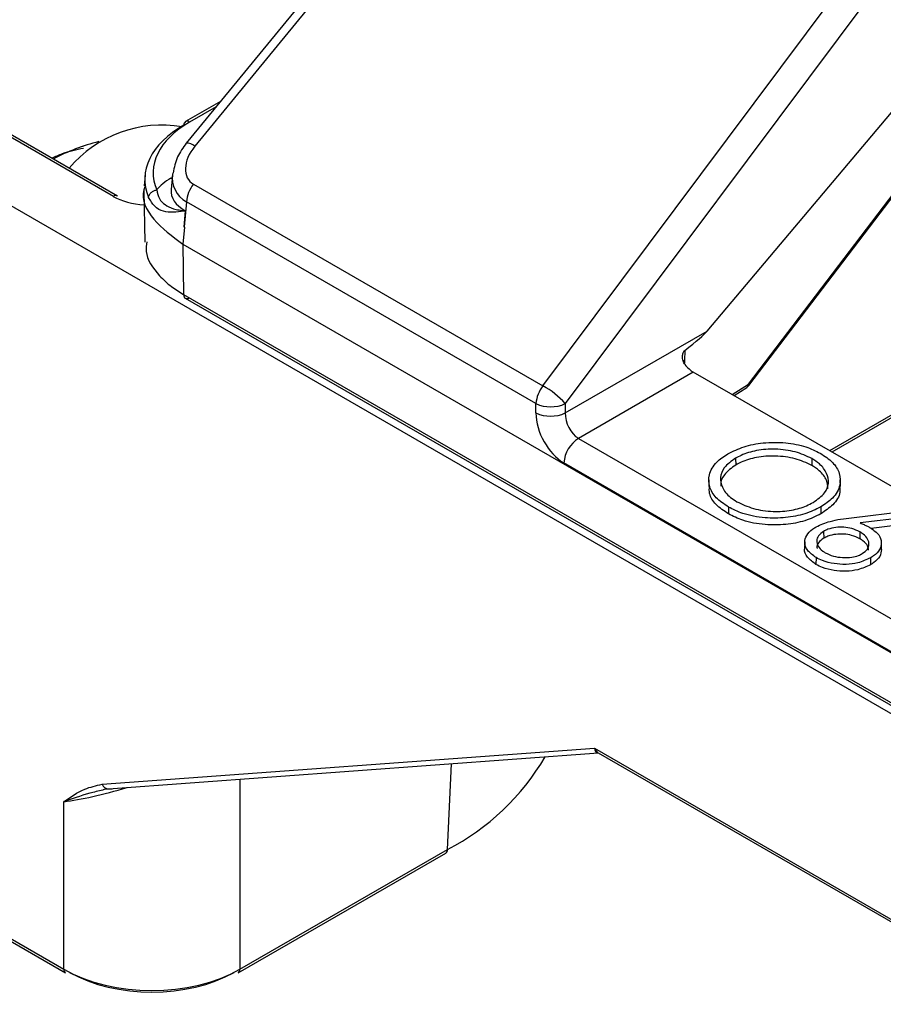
# Model space of a CAD drawing. Header units: millimetres. Extents: x 16 to 503, y 3 to 290.
# Tile 109 of 169: x 89.48 to 91.08, y 162.49 to 164.31. Entities that reach past the tile are written whole.
import ezdxf

# ---------------------------------------------------------------- set-up
doc = ezdxf.new("R2010")
doc.units = ezdxf.units.MM

msp = doc.modelspace()

# ---------------------------------------------------------------- linework, layer by layer
at = {"color": 7, "linetype": 'Continuous', "lineweight": 25}
for p, q in [((89.6527, 163.9864), (84.6475, 166.8759)), ((89.6604, 163.9872), (84.6552, 166.8766)), ((85.2999, 166.373), (91.3716, 162.8679)), ((90.638, 165.1236), (89.7877, 164.085)), ((90.6536, 165.118), (89.8034, 164.0793)), ((90.4476, 163.6356), (91.2829, 164.7547)), ((91.3242, 164.722), (90.4889, 163.6028)), ((90.7513, 163.737), (91.178, 164.2435)), ((89.8511, 164.1624), (89.7862, 164.1249)), ((89.843, 164.1525), (89.7939, 164.1241)), ((89.6023, 164.0811), (89.5954, 164.0789)), ((90.8279, 163.6391), (91.1345, 164.0422)), ((89.7113, 164.0258), (89.7095, 164.0061)), ((89.7592, 164.0202), (89.7617, 164.0217)), ((89.7621, 164.0259), (89.7596, 163.9991)), ((90.8288, 163.6365), (91.1345, 164.0385)), ((89.7592, 164.0202), (89.7615, 164.0191)), ((89.8009, 164.0089), (90.4476, 163.6356)), ((89.7092, 163.9968), (89.7112, 163.9019)), ((89.7879, 163.9762), (89.7837, 163.9299)), ((90.4346, 163.6028), (89.7879, 163.9762)), ((89.7858, 163.96), (89.7831, 163.9303)), ((89.7841, 163.9297), (89.7812, 163.8982)), ((89.7837, 163.9299), (89.7841, 163.9297)), ((89.7812, 163.8982), (91.468, 162.9244)), ((89.7812, 163.8982), (89.7826, 163.8047)), ((89.7826, 163.8047), (91.3895, 162.8771)), ((89.7858, 163.7979), (91.3849, 162.8747)), ((90.4889, 163.5855), (90.7513, 163.737)), ((91.371, 163.7428), (90.9777, 163.5157)), ((91.3755, 163.7402), (90.9822, 163.5131)), ((90.7099, 163.7012), (90.7098, 163.6828)), ((90.7098, 163.6828), (90.7093, 163.6773)), ((90.7258, 163.6611), (90.5134, 163.5385)), ((91.6854, 163.1072), (90.7258, 163.6611)), ((90.7976, 163.6197), (90.8279, 163.6391)), ((90.8012, 163.6176), (90.8248, 163.6328)), ((90.4346, 163.5855), (90.4346, 163.6028)), ((90.4889, 163.6028), (90.4889, 163.5855)), ((90.5134, 163.5385), (91.4957, 162.9714)), ((91.4686, 162.9259), (90.4862, 163.4931)), ((90.8041, 163.5018), (90.8043, 163.4891)), ((90.945, 163.5011), (90.9448, 163.4885)), ((90.7546, 163.462), (90.7543, 163.4494)), ((90.9979, 163.4493), (90.9976, 163.4618)), ((90.7908, 163.4114), (90.7906, 163.3988)), ((90.9617, 163.4116), (90.9619, 163.3989)), ((91.0187, 163.3916), (91.1415, 163.4065)), ((91.1439, 163.3951), (91.0345, 163.3819)), ((90.9668, 163.3663), (90.967, 163.3536)), ((91.034, 163.3652), (91.0338, 163.3525)), ((91.1442, 163.3825), (91.0549, 163.3717)), ((90.9321, 163.3466), (90.9318, 163.334)), ((91.074, 163.3328), (91.0737, 163.3454)), ((90.9529, 163.3178), (90.9527, 163.3052)), ((91.0535, 163.3172), (91.0537, 163.3046)), ((88.8476, 162.9673), (89.5611, 162.5554)), ((89.6318, 162.898), (90.5429, 162.9647)), ((90.5429, 162.9647), (91.3553, 162.4957)), ((88.8508, 162.9609), (89.5643, 162.549)), ((89.6438, 162.8896), (90.5501, 162.956)), ((90.5499, 162.9561), (91.3563, 162.4906)), ((90.2709, 162.777), (90.2783, 162.9361)), ((89.887, 162.9074), (89.887, 162.5554)), ((89.5611, 162.5554), (89.5611, 162.8657)), ((89.8838, 162.549), (90.2678, 162.7706)), ((89.887, 162.5554), (90.2709, 162.777))]:
    msp.add_line(p, q, dxfattribs=at)
for centre, radius, start, end in [((89.7425, 163.8948), 0.2238, 80.344, 139.9853), ((89.7904, 164.1188), 0.00738, 124.715, 182.5208), ((89.7894, 164.118), 0.00763, 53.8916, 114.7979), ((89.7166, 163.7239), 0.3751, 104.0089, 117.8039), ((89.7888, 164.0636), 0.0215, 47.2404, 92.8762), ((89.8476, 163.9713), 0.0599, 141.1786, 175.373), ((89.6572, 163.9803), 0.00763, 65.2021, 126.1084), ((90.8204, 163.639), 0.0076, 306.1618, 1.4556), ((90.8261, 163.6371), 0.00276, 346.47, 47.761), ((90.4943, 163.598), 0.0599, 141.1786, 175.373), ((90.3761, 163.5029), 0.1507, 41.5296, 61.6611), ((90.8165, 163.6458), 0.0154, 302.6761, 322.7479), ((90.4617, 163.6623), 0.0654, 245.4503, 294.5497), ((90.4617, 163.645), 0.0654, 245.4503, 294.5497), ((90.5456, 163.4884), 0.0595, 122.7341, 175.5335), ((90.0606, 163.1796), 0.4542, 297.5815, 329.4516), ((89.6437, 162.9022), 0.0127, 199.6027, 270.2656), ((90.2636, 162.7767), 0.00738, 304.715, 2.5208), ((89.5685, 162.5551), 0.00738, 177.4792, 235.285), ((89.8796, 162.5551), 0.00738, 304.715, 2.5208)]:
    msp.add_arc(centre, radius, start, end, dxfattribs=at)
for centre, major_axis, ratio, start_param, end_param in [((89.9577, 164.0175), (0.2467, -0.0014), 0.575893, 2.360807, 3.38469), ((89.9577, 164.0301), (0.2314, 0), 0.575709, 2.357564, 3.381448), ((89.8411, 164.0578), (0.0468, 0.0436), 0.661736, 1.774043, 3.342101), ((89.8552, 164.0391), (0.0893, 0.0385), 0.70872, 2.737119, 3.610622), ((89.8515, 163.9673), (0.1304, 0), 0.575709, 2.357564, 2.713534), ((89.7178, 164.0243), (0.0923, 0), 0.578871, 3.92836, 4.623104), ((89.8515, 163.9987), (0.092, 0.0035), 0.573845, 3.06779, 3.89484), ((89.8487, 163.9673), (0.0918, 0), 0.575709, 3.916119, 3.925621), ((90.2637, 163.4258), (0.4904, 0.3171), 0.042475, 5.826821, 6.145208), ((90.7212, 163.6762), (0.0154, -0.0007), 0.608344, 2.436317, 2.735744), ((90.7244, 163.6917), (-0.0207, 0.0325), 0.546414, 1.740945, 2.332695), ((90.4891, 163.5575), (-0.0353, 0.0684), 0.606756, 0.866913, 2.38535), ((90.5162, 163.5716), (-0.0158, 0.0352), 0.633992, 0.902172, 2.420608), ((90.5537, 162.9717), (-0.003, 0.0169), 0.723662, 1.860118, 2.593238), ((90.5537, 162.9717), (0.0061, 0.0153), 0.591883, 2.261042, 3.412433), ((89.724, 162.9594), (0.2302, 0.0837), 0.201695, 3.85515, 4.438506), ((89.724, 162.6506), (0.2308, 0), 0.582684, 3.92836, 5.496418), ((89.724, 162.638), (0.2154, 0), 0.578871, 3.92836, 5.496418)]:
    msp.add_ellipse(centre, major_axis=major_axis, ratio=ratio, start_param=start_param, end_param=end_param, dxfattribs=at)
for points, knots in [([(89.5387, 164.0574), (89.5453, 164.0604), (89.5642, 164.069), (89.5845, 164.0732), (89.5978, 164.076)], [0, 0, 0, 0, 0.347167, 1, 1, 1, 1]), ([(89.7877, 164.085), (89.7817, 164.0767), (89.7692, 164.0598), (89.7653, 164.0399), (89.7632, 164.0297)], [0, 0, 0, 0, 0.488655, 1, 1, 1, 1]), ([(89.7116, 164.0057), (89.7107, 164.0033), (89.7029, 163.9829), (89.7228, 163.9419), (89.7617, 163.9127), (89.7812, 163.8982)], [0, 0, 0, 0, 0.061933, 0.530796, 1, 1, 1, 1]), ([(89.7858, 163.96), (89.7858, 163.96), (89.7857, 163.9599), (89.7855, 163.9598), (89.7846, 163.9595), (89.77, 163.9569), (89.7499, 163.9556), (89.7284, 163.9663), (89.7214, 163.9787), (89.718, 163.9846)], [0, 0, 0, 0, 0.0004, 0.002866, 0.009291, 0.033029, 0.496777, 0.755866, 1, 1, 1, 1]), ([(89.7329, 163.9984), (89.7343, 163.9927), (89.7372, 163.9813), (89.7479, 163.9704), (89.7607, 163.9643), (89.7724, 163.9616), (89.7783, 163.9607), (89.7812, 163.9603), (89.7827, 163.9602), (89.7841, 163.96), (89.785, 163.96), (89.7854, 163.9599), (89.7856, 163.96), (89.7857, 163.96), (89.7857, 163.96), (89.7857, 163.96), (89.7857, 163.9601), (89.7857, 163.9601), (89.7857, 163.9601), (89.7857, 163.9601)], [0, 0, 0, 0, 0.234945, 0.47633, 0.733463, 0.866389, 0.933547, 0.94548, 0.967203, 0.984015, 0.992374, 0.996587, 0.998457, 0.999291, 0.999689, 0.999914, 0.999974, 0.999991, 1, 1, 1, 1]), ([(89.7144, 163.9024), (89.7137, 163.8965), (89.711, 163.8748), (89.7307, 163.846), (89.7579, 163.8202), (89.7749, 163.8095), (89.7826, 163.8047)], [0, 0, 0, 0, 0.1629024, 0.599374, 0.8192767, 1, 1, 1, 1]), ([(90.7104, 163.6751), (90.7091, 163.6773), (90.7062, 163.6821), (90.7056, 163.6898), (90.7066, 163.6957), (90.7081, 163.6994), (90.7093, 163.7007), (90.7099, 163.7012)], [0, 0, 0, 0, 0.272832, 0.580008, 0.792475, 0.904589, 1, 1, 1, 1]), ([(90.7898, 163.51), (90.7993, 163.5147), (90.8184, 163.524), (90.8561, 163.5313), (90.8962, 163.5315), (90.9335, 163.5244), (90.9521, 163.5152), (90.9606, 163.511)], [0, 0, 0, 0, 0.19678, 0.394128, 0.614628, 0.8231, 1, 1, 1, 1]), ([(90.945, 163.5011), (90.9352, 163.5057), (90.9155, 163.5148), (90.8785, 163.5196), (90.8432, 163.5171), (90.8186, 163.5096), (90.8074, 163.5036), (90.8041, 163.5018)], [0, 0, 0, 0, 0.239937, 0.480001, 0.705365, 0.913319, 1, 1, 1, 1]), ([(90.9606, 163.511), (90.9688, 163.5056), (90.9853, 163.4947), (90.9977, 163.4736), (90.9987, 163.4506), (90.9869, 163.4283), (90.9696, 163.4168), (90.9617, 163.4116)], [0, 0, 0, 0, 0.194099, 0.389699, 0.589566, 0.813516, 1, 1, 1, 1]), ([(90.7908, 163.4114), (90.7826, 163.4169), (90.7662, 163.4278), (90.7544, 163.449), (90.7538, 163.4719), (90.7654, 163.4937), (90.7823, 163.505), (90.7898, 163.51)], [0, 0, 0, 0, 0.1963128, 0.3941217, 0.593641, 0.8204035, 1, 1, 1, 1]), ([(90.8041, 163.5018), (90.7961, 163.4961), (90.7813, 163.4857), (90.7748, 163.466), (90.778, 163.4469), (90.7902, 163.4315), (90.8024, 163.4238), (90.8065, 163.4212)], [0, 0, 0, 0, 0.241965, 0.44718, 0.65145, 0.8811, 1, 1, 1, 1]), ([(90.9448, 163.4885), (90.935, 163.493), (90.9154, 163.5021), (90.8785, 163.5069), (90.8432, 163.5043), (90.8188, 163.4969), (90.8076, 163.4909), (90.8043, 163.4891)], [0, 0, 0, 0, 0.239974, 0.480074, 0.705484, 0.913435, 1, 1, 1, 1]), ([(90.9475, 163.4199), (90.9555, 163.4255), (90.9703, 163.436), (90.9774, 163.4555), (90.9736, 163.4741), (90.9623, 163.4899), (90.9499, 163.4979), (90.945, 163.5011)], [0, 0, 0, 0, 0.240402, 0.442238, 0.643904, 0.857308, 1, 1, 1, 1]), ([(90.8043, 163.4891), (90.7965, 163.4835), (90.782, 163.473), (90.7754, 163.4582), (90.777, 163.4509), (90.7772, 163.4497)], [0, 0, 0, 0, 0.495996, 0.915929, 1, 1, 1, 1]), ([(90.975, 163.4452), (90.9745, 163.4505), (90.9734, 163.4622), (90.9619, 163.4773), (90.9497, 163.4853), (90.9448, 163.4885)], [0, 0, 0, 0, 0.332291, 0.733509, 1, 1, 1, 1]), ([(90.7906, 163.3988), (90.7825, 163.4042), (90.7663, 163.4152), (90.7548, 163.4335), (90.7554, 163.4451), (90.7557, 163.4495)], [0, 0, 0, 0, 0.381821, 0.766538, 1, 1, 1, 1]), ([(90.9965, 163.4493), (90.9969, 163.4458), (90.9982, 163.4342), (90.9868, 163.4158), (90.9697, 163.4042), (90.9619, 163.3989)], [0, 0, 0, 0, 0.1834799, 0.6280184, 1, 1, 1, 1]), ([(90.8065, 163.4212), (90.8162, 163.4166), (90.8357, 163.4073), (90.8723, 163.4021), (90.907, 163.4044), (90.9319, 163.4116), (90.9436, 163.4178), (90.9475, 163.4199)], [0, 0, 0, 0, 0.238813, 0.478798, 0.697555, 0.897686, 1, 1, 1, 1]), ([(90.9617, 163.4116), (90.9523, 163.4069), (90.9333, 163.3975), (90.8965, 163.3908), (90.8567, 163.3904), (90.8188, 163.3973), (90.7993, 163.4071), (90.7908, 163.4114)], [0, 0, 0, 0, 0.196055, 0.393567, 0.593779, 0.821202, 1, 1, 1, 1]), ([(90.9619, 163.3989), (90.9525, 163.3942), (90.9334, 163.3848), (90.8967, 163.378), (90.8568, 163.3777), (90.8188, 163.3846), (90.7992, 163.3944), (90.7906, 163.3988)], [0, 0, 0, 0, 0.195614, 0.392676, 0.592862, 0.820225, 1, 1, 1, 1]), ([(90.9532, 163.3748), (90.9614, 163.3785), (90.9752, 163.3847), (90.9984, 163.389), (91.0119, 163.3907), (91.0187, 163.3916)], [0, 0, 0, 0, 0.429034, 0.712521, 1, 1, 1, 1]), ([(90.9529, 163.3178), (90.9471, 163.322), (90.9357, 163.3302), (90.9305, 163.3452), (90.9348, 163.359), (90.9435, 163.3687), (90.9509, 163.3734), (90.9532, 163.3748)], [0, 0, 0, 0, 0.251069, 0.492534, 0.7, 0.907557, 1, 1, 1, 1]), ([(90.9668, 163.3663), (90.9632, 163.3636), (90.9562, 163.3586), (90.9533, 163.3486), (90.9558, 163.3387), (90.9628, 163.3313), (90.9684, 163.3278), (90.97, 163.3268)], [0, 0, 0, 0, 0.228935, 0.435272, 0.673732, 0.903843, 1, 1, 1, 1]), ([(91.034, 163.3652), (91.0292, 163.3676), (91.0206, 163.3719), (91.0046, 163.3744), (90.9892, 163.374), (90.976, 163.371), (90.9694, 163.3676), (90.9668, 163.3663)], [0, 0, 0, 0, 0.248713, 0.449013, 0.648585, 0.861225, 1, 1, 1, 1]), ([(91.0383, 163.325), (91.0419, 163.3275), (91.0487, 163.3323), (91.0516, 163.3421), (91.0494, 163.3521), (91.0422, 163.3601), (91.036, 163.364), (91.034, 163.3652)], [0, 0, 0, 0, 0.212414, 0.410407, 0.648719, 0.885296, 1, 1, 1, 1]), ([(91.0345, 163.3819), (91.037, 163.3809), (91.0416, 163.379), (91.0479, 163.3759), (91.0516, 163.3739), (91.0534, 163.3729)], [0, 0, 0, 0, 0.3754338, 0.6871902, 1, 1, 1, 1]), ([(91.0534, 163.3729), (91.0593, 163.3687), (91.0705, 163.3608), (91.0749, 163.346), (91.0717, 163.3323), (91.0627, 163.3229), (91.0555, 163.3185), (91.0535, 163.3172)], [0, 0, 0, 0, 0.256157, 0.491195, 0.704043, 0.917464, 1, 1, 1, 1]), ([(90.967, 163.3536), (90.9635, 163.351), (90.9568, 163.346), (90.9537, 163.3389), (90.9548, 163.3353), (90.955, 163.3347)], [0, 0, 0, 0, 0.477053, 0.90829, 1, 1, 1, 1]), ([(91.0338, 163.3525), (91.029, 163.3549), (91.0205, 163.3592), (91.0045, 163.3617), (90.9891, 163.3612), (90.9761, 163.3583), (90.9696, 163.3549), (90.967, 163.3536)], [0, 0, 0, 0, 0.250142, 0.450309, 0.64973, 0.862344, 1, 1, 1, 1]), ([(91.0499, 163.3312), (91.0496, 163.334), (91.0489, 163.3403), (91.0419, 163.3475), (91.0358, 163.3513), (91.0338, 163.3525)], [0, 0, 0, 0, 0.34751, 0.787069, 1, 1, 1, 1]), ([(90.9527, 163.3052), (90.9471, 163.3093), (90.936, 163.3175), (90.9303, 163.3285), (90.9319, 163.3338), (90.932, 163.334)], [0, 0, 0, 0, 0.499494, 0.979495, 1, 1, 1, 1]), ([(91.0739, 163.3328), (91.0734, 163.3285), (91.0723, 163.3197), (91.0629, 163.3103), (91.0557, 163.3058), (91.0537, 163.3046)], [0, 0, 0, 0, 0.414958, 0.836957, 1, 1, 1, 1]), ([(91.0535, 163.3172), (91.0461, 163.3137), (91.0328, 163.3075), (91.0083, 163.3045), (90.9857, 163.306), (90.9665, 163.3108), (90.9568, 163.3158), (90.9529, 163.3178)], [0, 0, 0, 0, 0.254305, 0.452987, 0.651521, 0.85968, 1, 1, 1, 1]), ([(90.97, 163.3268), (90.9748, 163.3245), (90.9841, 163.32), (91.0017, 163.3174), (91.018, 163.3178), (91.0305, 163.3209), (91.0361, 163.3238), (91.0383, 163.325)], [0, 0, 0, 0, 0.246184, 0.474296, 0.702086, 0.881056, 1, 1, 1, 1]), ([(91.0537, 163.3046), (91.0462, 163.3011), (91.0329, 163.2948), (91.0083, 163.2918), (90.9856, 163.2933), (90.9664, 163.2981), (90.9566, 163.3031), (90.9527, 163.3052)], [0, 0, 0, 0, 0.254439, 0.453189, 0.651791, 0.859992, 1, 1, 1, 1]), ([(89.5611, 162.8657), (89.5612, 162.8658), (89.5737, 162.8743), (89.5947, 162.8897), (89.6208, 162.8955), (89.6318, 162.898)], [0, 0, 0, 0, 0.0069963, 0.5827754, 1, 1, 1, 1]), ([(89.6331, 162.8872), (89.625, 162.8853), (89.598, 162.879), (89.5759, 162.8706), (89.5613, 162.8658), (89.5611, 162.8657)], [0, 0, 0, 0, 0.297348, 0.991378, 1, 1, 1, 1]), ([(89.6331, 162.8875), (89.6336, 162.8877), (89.6389, 162.8903), (89.6449, 162.8899), (89.6504, 162.8896)], [0, 0, 0, 0, 0.076377, 1, 1, 1, 1])]:
    msp.add_open_spline(points, degree=3, knots=knots, dxfattribs=at)
for points in [[(89.718, 163.9846), (89.7184, 163.9862), (89.719, 163.9894), (89.7225, 163.9938), (89.7273, 163.9971), (89.7311, 163.998), (89.7329, 163.9984)], [(89.7826, 163.8047), (89.7828, 163.8032), (89.7832, 163.8001), (89.7857, 163.7975), (89.7893, 163.7967), (89.7921, 163.798), (89.7935, 163.7986)]]:
    msp.add_open_spline(points, degree=3, dxfattribs=at)

doc.saveas('drawing.dxf')
